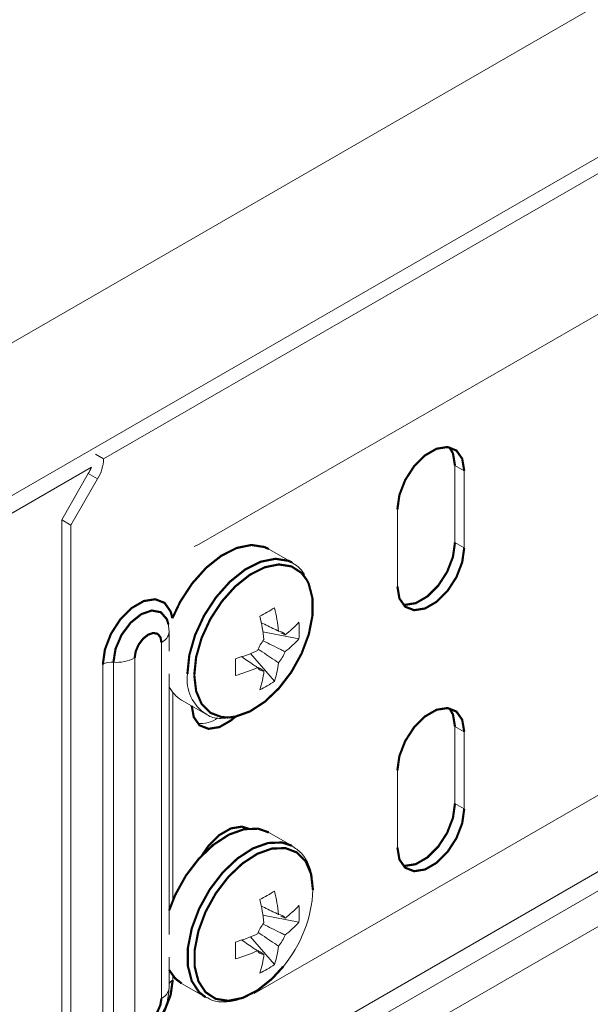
# Model space of a CAD drawing. Header units: millimetres. Extents: x 206 to 1133, y -1929 to 488.
# Tile 13 of 30: x 416 to 455, y -644 to -576. Entities that reach past the tile are written whole.
import ezdxf

# ---------------------------------------------------------------- set-up
doc = ezdxf.new("R2010")
doc.units = ezdxf.units.MM
doc.linetypes.add('K5LT32768', pattern=[0])
doc.linetypes.add('K5LT32769', pattern=[0])

msp = doc.modelspace()

# ---------------------------------------------------------------- linework, layer by layer
at = {"color": 7, "linetype": 'K5LT32768', "lineweight": 15}
for p, q in [((551.827, -531.463), (421.962, -606.433)), ((428.539, -612.31), (545.919, -544.548)), ((486.299, -557.663), (296.795, -667.062)), ((301.344, -674.943), (490.849, -565.544)), ((419.72, -657.102), (554.07, -579.543)), ((420.78, -658.939), (555.131, -581.38)), ((428.539, -650.687), (545.919, -582.926)), ((421.4, -606.108), (421.962, -606.433)), ((446.13, -606.893), (446.767, -607.26)), ((446.13, -612.2), (446.13, -606.893)), ((419.083, -610.626), (420.912, -607.459)), ((419.72, -610.993), (421.548, -607.826)), ((420.912, -607.459), (421.548, -607.826)), ((446.767, -612.568), (446.767, -607.26)), ((442.17, -609.914), (442.17, -615.221)), ((419.083, -610.626), (419.72, -610.993)), ((419.083, -610.626), (419.083, -656.735)), ((419.72, -610.993), (419.72, -657.102)), ((428.188, -612.476), (428.539, -612.31)), ((428.441, -612.356), (428.539, -612.31)), ((446.13, -612.2), (446.767, -612.568)), ((434.97, -613.597), (433.326, -612.648)), ((434.97, -613.597), (434.901, -613.558)), ((426.471, -618.342), (426.421, -617.934)), ((426.427, -617.836), (426.438, -617.904)), ((426.471, -619.682), (426.471, -618.342)), ((435.4, -618.828), (432.926, -618.35)), ((434.443, -618.549), (434.163, -618.411)), ((425.944, -643.573), (425.944, -619.077)), ((433.716, -621.746), (432.064, -619.842)), ((421.912, -645.084), (421.912, -620.588)), ((422.642, -644.935), (422.642, -620.439)), ((424.102, -620.14), (424.102, -644.636)), ((426.471, -639.181), (426.471, -621.229)), ((427.327, -623.04), (428.971, -623.989)), ((446.13, -624.857), (446.767, -625.224)), ((446.13, -630.164), (446.13, -624.857)), ((446.767, -630.532), (446.767, -625.224)), ((442.17, -627.877), (442.17, -633.185)), ((446.13, -630.164), (446.767, -630.532)), ((431.708, -631.913), (431.601, -631.771)), ((434.97, -633.096), (433.326, -632.147)), ((435.4, -638.327), (432.926, -637.849)), ((434.443, -638.048), (434.163, -637.91)), ((433.716, -641.245), (432.064, -639.341)), ((426.471, -642.838), (426.471, -640.727)), ((427.327, -642.539), (428.971, -643.488)), ((428.971, -643.488), (429.04, -643.527))]:
    msp.add_line(p, q, dxfattribs=at)
at = {"color": 8, "linetype": 'K5LT32769', "lineweight": 15, "true_color": 0x808080}
for p, q in [((432.311, -643.245), (545.585, -577.854)), ((295.693, -679.431), (421.125, -607.021)), ((426.72, -622.507), (426.72, -636.844)), ((426.72, -642.006), (426.72, -642.308))]:
    msp.add_line(p, q, dxfattribs=at)
at = {"color": 7, "linetype": 'K5LT32768', "const_width": 0.15}
for points in [[(446.767, -607.26), (446.628, -606.433), (446.229, -605.865), (445.617, -605.625), (444.867, -605.743), (444.069, -606.204), (443.319, -606.952), (442.708, -607.897), (442.309, -608.926), (442.17, -609.914)], [(446.13, -606.893), (445.992, -606.065), (445.744, -605.643)], [(433.326, -612.648), (433.031, -612.508), (432.133, -612.368), (431.121, -612.572), (430.06, -613.108), (429.015, -613.941), (428.053, -615.02), (427.234, -616.275), (426.693, -617.412)], [(442.17, -615.221), (442.309, -616.049), (442.708, -616.616), (443.319, -616.856), (444.069, -616.738), (444.867, -616.277), (445.617, -615.529), (446.229, -614.584), (446.628, -613.555), (446.767, -612.568)], [(442.557, -616.471), (442.683, -616.489), (443.433, -616.371), (444.231, -615.91), (444.981, -615.162), (445.592, -614.217), (445.992, -613.188), (446.13, -612.2)], [(430.579, -624.239), (431.021, -624.183), (432.026, -623.824), (433.047, -623.161), (434.02, -622.234), (434.884, -621.103), (435.584, -619.837), (436.077, -618.517), (436.331, -617.226), (436.331, -616.045), (436.077, -615.048), (435.931, -614.756)], [(425.944, -619.077), (425.874, -618.71), (425.674, -618.48), (425.375, -618.422), (425.023, -618.545), (424.671, -618.829), (424.372, -619.232), (424.172, -619.692), (424.102, -620.14)], [(428.029, -623.446), (428.167, -624.213), (428.566, -624.781), (429.177, -625.02), (429.927, -624.902), (430.725, -624.442), (431.026, -624.182)], [(446.767, -625.224), (446.628, -624.396), (446.229, -623.829), (445.617, -623.589), (444.867, -623.707), (444.069, -624.168), (443.319, -624.916), (442.708, -625.861), (442.309, -626.89), (442.17, -627.877)], [(446.13, -624.857), (445.992, -624.029), (445.744, -623.607)], [(442.557, -634.435), (442.683, -634.452), (443.433, -634.335), (444.231, -633.874), (444.981, -633.126), (445.592, -632.18), (445.992, -631.152), (446.13, -630.164)], [(442.17, -633.185), (442.309, -634.013), (442.708, -634.58), (443.319, -634.82), (444.069, -634.702), (444.867, -634.241), (445.617, -633.493), (446.229, -632.548), (446.628, -631.519), (446.767, -630.532)], [(433.326, -632.147), (432.6, -631.894), (431.637, -631.927), (430.593, -632.299), (429.531, -632.989), (428.52, -633.953), (427.622, -635.129), (426.894, -636.445), (426.471, -637.523)], [(431.951, -631.9), (431.475, -631.753), (430.725, -631.871), (429.927, -632.332), (429.177, -633.08), (428.733, -633.722)], [(426.471, -641.614), (426.894, -642.204), (427.327, -642.539)], [(426.72, -642.308), (426.575, -643.342), (426.158, -644.418), (425.518, -645.407), (424.733, -646.189), (423.898, -646.671), (423.114, -646.794), (422.474, -646.544), (422.057, -645.95), (421.912, -645.084)], [(424.102, -644.636), (424.172, -645.003), (424.372, -645.232), (424.671, -645.29), (425.023, -645.168), (425.375, -644.883), (425.674, -644.48), (425.874, -644.02), (425.944, -643.573)]]:
    msp.add_lwpolyline(points, dxfattribs=at)
at = {"color": 8, "linetype": 'K5LT32769', "true_color": 0x808080, "const_width": 0.15}
for points in [[(434.901, -613.558), (434.675, -613.457), (433.777, -613.317), (432.765, -613.522), (431.704, -614.057), (430.659, -614.89), (429.697, -615.969), (428.878, -617.225), (428.253, -618.579), (427.861, -619.947), (427.728, -621.242)], [(435.931, -614.756), (435.584, -614.297), (434.884, -613.84), (434.02, -613.706), (433.047, -613.902), (432.026, -614.417), (431.021, -615.219), (430.096, -616.256), (429.307, -617.464), (428.706, -618.767), (428.329, -620.083), (428.201, -621.329)], [(421.912, -620.588), (422.057, -619.555), (422.474, -618.479), (423.114, -617.49), (423.898, -616.707), (424.733, -616.225), (425.518, -616.102), (426.158, -616.352), (426.575, -616.946), (426.693, -617.412)], [(422.642, -620.439), (422.787, -619.511), (423.201, -618.556), (423.821, -617.721), (424.552, -617.131), (425.282, -616.877), (425.902, -616.997), (426.316, -617.474), (426.427, -617.836)], [(428.201, -621.329), (428.329, -622.427), (428.706, -623.308), (429.307, -623.917), (430.096, -624.215), (430.579, -624.239)], [(434.913, -633.064), (434.244, -632.843), (433.282, -632.876), (432.237, -633.249), (431.176, -633.939), (430.164, -634.902), (429.266, -636.078), (428.538, -637.394), (428.026, -638.766), (427.761, -640.108), (427.761, -641.336), (428.026, -642.373), (428.538, -643.153), (428.971, -643.488)], [(436.364, -636.116), (436.235, -635.018), (435.859, -634.137), (435.257, -633.528), (434.469, -633.23), (433.543, -633.262), (432.539, -633.621), (431.518, -634.284), (430.545, -635.211), (429.681, -636.343), (428.981, -637.608), (428.488, -638.928), (428.233, -640.219), (428.233, -641.4), (428.488, -642.398), (428.981, -643.148), (429.681, -643.605), (430.545, -643.739), (431.518, -643.543), (432.539, -643.028), (433.543, -642.226), (434.312, -641.389)]]:
    msp.add_lwpolyline(points, dxfattribs=at)
at = {"color": 7, "linetype": 'K5LT32768', "lineweight": 15}
for centre, radius, start, end in [((419.079, -606.334), 2.885, 328.85501, 358.04447), ((417.972, -605.759), 3.395, 329.95866, 338.1819), ((422.844, -599.023), 20.749, 298.39635, 301.59827), ((420.459, -620.277), 12.615, 6.39372, 13.76429), ((421.463, -619.697), 12.615, 6.39372, 13.76429), ((430.536, -613.34), 6.512, 306.87473, 318.33401), ((428.464, -618.248), 6.961, 355.22255, 4.77745), ((433.989, -618.823), 0.53, 31.09899, 88.89144), ((434.973, -620.526), 2.578, 140.08679, 159.91282), ((430.536, -614.499), 6.512, 306.87473, 318.33401), ((427.5, -608.08), 12.616, 286.23383, 293.60348), ((432.022, -618.823), 2.578, 320.08768, 339.91192), ((422.534, -621.772), 1.338, 85.38457, 117.73602), ((422.857, -617.772), 2.675, 265.3865, 297.7353), ((410.303, -620.773), 20.732, 358.39758, 1.60242), ((427.534, -619.697), 6.513, 341.66383, 353.12303), ((427.5, -609.24), 12.616, 286.23383, 293.60348), ((433.006, -620.526), 0.53, 211.09568, 268.89475), ((426.53, -620.277), 6.513, 341.66383, 353.12303), ((429.747, -616.031), 6.958, 295.21818, 304.77644), ((428.46, -621.134), 2.218, 206.24992, 239.25734), ((428.67, -622.755), 1.897, 262.26158, 306.82326), ((422.842, -618.518), 20.753, 298.39667, 301.59796), ((421.463, -639.196), 12.615, 6.3937, 13.76432), ((427.497, -635.702), 8.876, 320.15249, 357.32594), ((420.459, -639.776), 12.615, 6.3937, 13.76432), ((430.536, -632.839), 6.512, 306.87473, 318.33401), ((428.464, -637.747), 6.961, 355.22255, 4.77745), ((433.989, -638.322), 0.53, 31.09944, 88.89098), ((430.536, -633.998), 6.512, 306.87473, 318.33401), ((434.973, -640.025), 2.578, 140.08695, 159.91266), ((427.5, -627.579), 12.616, 286.23383, 293.60348), ((432.022, -638.322), 2.578, 320.08792, 339.91168), ((410.303, -640.272), 20.732, 358.39758, 1.60242), ((427.5, -628.739), 12.616, 286.23383, 293.60348), ((433.006, -640.025), 0.53, 211.09633, 268.89409), ((427.534, -639.196), 6.513, 341.66384, 353.12299), ((426.53, -639.776), 6.513, 341.66384, 353.12299), ((429.747, -635.53), 6.958, 295.21795, 304.77667)]:
    msp.add_arc(centre, radius, start, end, dxfattribs=at)
at = {"color": 8, "linetype": 'K5LT32769', "lineweight": 15, "true_color": 0x808080}
for centre, radius, start, end in [((425.588, -618.265), 0.886, 293.65335, 355.0258), ((430.572, -621.605), 2.867, 172.73085, 237.4256), ((426.948, -642.765), 0.51, 116.47631, 158.99968), ((425.588, -642.761), 0.886, 293.65335, 355.0258)]:
    msp.add_arc(centre, radius, start, end, dxfattribs=at)
at = {"color": 7, "linetype": 'K5LT32768', "lineweight": 15}
for points, knots in [([(435.775, -614.39), (435.646, -614.199), (435.407, -613.846), (435.037, -613.667), (434.868, -613.584)], [0, 0, 0, 0, 0.542567, 1, 1, 1, 1]), ([(432.788, -617.706), (433.103, -617.858), (433.507, -618.053), (433.911, -618.249), (433.999, -618.292)], [0, 0, 0, 0, 0.77981, 1, 1, 1, 1]), ([(432.92, -618.96), (433.332, -619.162), (433.84, -619.411), (434.347, -619.661), (434.443, -619.708)], [0, 0, 0, 0, 0.81078, 1, 1, 1, 1]), ([(433.999, -620.477), (433.911, -620.417), (433.443, -620.105), (432.975, -619.79), (432.597, -619.536)], [0, 0, 0, 0, 0.190142, 1, 1, 1, 1]), ([(432.552, -620.8), (432.47, -620.745), (432.098, -620.493), (431.727, -620.241), (431.438, -620.044)], [0, 0, 0, 0, 0.220148, 1, 1, 1, 1]), ([(432.615, -620.802), (432.653, -620.827), (432.78, -620.912), (432.906, -620.997), (432.995, -621.057)], [0, 0, 0, 0, 0.298973, 1, 1, 1, 1]), ([(429.043, -624.019), (429.056, -624.029), (429.297, -624.219), (429.766, -624.325), (430.223, -624.292), (430.376, -624.28)], [0, 0, 0, 0, 0.0387, 0.679324, 1, 1, 1, 1]), ([(436.371, -636.063), (436.365, -635.86), (436.345, -635.268), (436.12, -634.399), (435.638, -633.554), (435.136, -633.223), (434.898, -633.067)], [0, 0, 0, 0, 0.153864, 0.446573, 0.737346, 1, 1, 1, 1]), ([(432.788, -637.205), (433.103, -637.357), (433.507, -637.552), (433.911, -637.748), (433.999, -637.791)], [0, 0, 0, 0, 0.77981, 1, 1, 1, 1]), ([(432.92, -638.459), (433.332, -638.661), (433.84, -638.91), (434.347, -639.16), (434.443, -639.207)], [0, 0, 0, 0, 0.81078, 1, 1, 1, 1]), ([(432.552, -640.299), (432.47, -640.244), (432.098, -639.992), (431.727, -639.74), (431.438, -639.543)], [0, 0, 0, 0, 0.220148, 1, 1, 1, 1]), ([(433.999, -639.976), (433.911, -639.916), (433.443, -639.604), (432.975, -639.289), (432.597, -639.035)], [0, 0, 0, 0, 0.190142, 1, 1, 1, 1]), ([(432.565, -640.267), (432.62, -640.304), (432.763, -640.4), (432.906, -640.496), (432.995, -640.556)], [0, 0, 0, 0, 0.380141, 1, 1, 1, 1]), ([(429.073, -643.501), (429.164, -643.56), (429.497, -643.777), (430.218, -643.852), (431.156, -643.731), (432.145, -643.318), (433.126, -642.633), (433.864, -641.961), (434.216, -641.485), (434.296, -641.376)], [0, 0, 0, 0, 0.063868, 0.232881, 0.403343, 0.580554, 0.762583, 0.945541, 1, 1, 1, 1]), ([(424.297, -646.158), (424.513, -646.053), (424.986, -645.823), (425.606, -645.216), (426.136, -644.4), (426.428, -643.567), (426.459, -643.037), (426.471, -642.838)], [0, 0, 0, 0, 0.175924, 0.385139, 0.613027, 0.854614, 1, 1, 1, 1])]:
    msp.add_open_spline(points, degree=3, knots=knots, dxfattribs=at)

doc.saveas('drawing.dxf')
